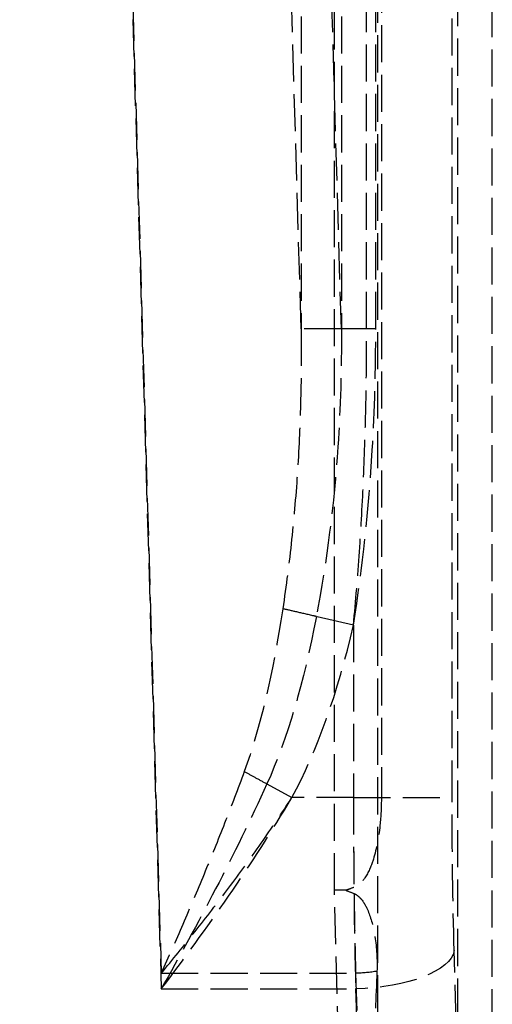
# Model space of a CAD drawing. Header units: millimetres. Extents: x 0 to 512, y -16 to 500.
# Tile 18 of 22: x 464 to 484, y 7 to 47. Entities that reach past the tile are written whole.
import ezdxf

# ---------------------------------------------------------------- set-up
doc = ezdxf.new("R2010")
doc.units = ezdxf.units.MM
doc.header["$LTSCALE"] = 10
doc.linetypes.add('ALLCAD_Strich', pattern=[0.2, 0.15, -0.05])
doc.layers.add('BESCH_KONT_sich_schn_grun_2d', color=10, linetype='Continuous')

msp = doc.modelspace()

# ---------------------------------------------------------------- linework, layer by layer
at = {"layer": 'BESCH_KONT_sich_schn_grun_2d', "linetype": 'ALLCAD_Strich'}
for p, q in [((483.5, 0), (483.5, 500)), ((478.859, 490.073), (478.859, 3.736)), ((482.101, 2.438), (482.101, 484.768)), ((477.114, 11.504), (477.114, 222.381)), ((479.011, 218.481), (479.011, 15.254)), ((481.872, 15.254), (481.872, 218.481)), ((475.767, 212.84), (475.767, 34.204)), ((477.393, 212.84), (477.393, 34.204)), ((478.416, 34.204), (478.416, 212.84)), ((478.783, 34.204), (478.783, 212.84)), ((475.767, 34.204), (470.733, 205.743)), ((477.393, 34.204), (472.359, 205.743)), ((464.379, 203.278), (470.105, 8.145)), ((464.379, 202.647), (470.105, 7.515)), ((477.393, 34.204), (475.767, 34.204)), ((478.783, 34.204), (477.393, 34.204)), ((477.882, 22.227), (476.381, 22.573)), ((477.882, 22.227), (477.882, 15.254)), ((474.381, 15.805), (475.393, 15.254)), ((477.882, 15.254), (475.393, 15.254)), ((477.882, 15.254), (481.872, 15.254)), ((477.281, 5.321), (477.114, 11.504)), ((477.571, 11.504), (477.114, 11.504)), ((482.044, 6.184), (481.959, 9.063)), ((470.105, 8.145), (477.969, 8.145)), ((477.969, 8.145), (478.054, 5.267)), ((470.105, 7.515), (477.969, 7.515)), ((477.969, 7.515), (478.054, 4.637))]:
    msp.add_line(p, q, dxfattribs=at)
at = {"layer": 'BESCH_KONT_sich_schn_grun_2d', "linetype": 'ALLCAD_Strich', "extrusion": (0, 0, -1)}
for centre, major_axis, ratio, start_param, end_param in [((469.355, 36.189), (0.704, -23.995), 0.265352, -0.975472, -0.586274), ((469.355, 36.189), (0.723, -24.626), 0.324723, -0.975472, -0.586274), ((482.991, 15.254), (0, 16), 0.069927, -1.968165, -1.570796), ((220.4, 15.254), (262.703, 0), 0.069927, 0.199284, 0.205588), ((199.532, 15.254), (281.89, -6.686), 0.060698, -0.166936, -0.159534), ((477.969, 9.063), (3.998, 0.117), 0.386852, 0.075718, 1.582149), ((477.969, 9.063), (-2.369, -0.07), 0.386852, -1.932599, -1.559444), ((475.894, 79.769), (2.14, -78.979), 0.029913, -0.43671, -0.339553)]:
    msp.add_ellipse(centre, major_axis=major_axis, ratio=ratio, start_param=start_param, end_param=end_param, dxfattribs=at)
at = {"layer": 'BESCH_KONT_sich_schn_grun_2d', "linetype": 'ALLCAD_Strich'}
for centre, major_axis, ratio, start_param, end_param in [((469.355, 36.189), (0.743, -25.322), 0.386852, 0.586274, 0.975472), ((479.001, 15.254), (0, -20), 0.055941, -1.570796, -1.173428), ((479.001, 15.254), (0, -18.37), 0.060905, -1.570796, -1.371513), ((479.001, 15.254), (0, -18.37), 0.060905, -1.357806, -1.173428)]:
    msp.add_ellipse(centre, major_axis=major_axis, ratio=ratio, start_param=start_param, end_param=end_param, dxfattribs=at)
for points, knots in [([(475.767, 34.204), (475.776, 33.253), (475.769, 32.304), (475.722, 30.408), (475.681, 29.462), (475.621, 28.517), (475.56, 27.572), (475.481, 26.629), (475.281, 24.75), (475.16, 23.814), (475.021, 22.887)], [7.365518, 7.365518, 7.365518, 7.365518, 7.667491, 7.667491, 7.969464, 7.969464, 7.969464, 8.271437, 8.271437, 8.57341, 8.57341, 8.57341, 8.57341]), ([(477.393, 34.204), (477.401, 32.61), (477.357, 31.02), (477.099, 27.131), (476.808, 24.829), (476.381, 22.573)], [7.365518, 7.365518, 7.365518, 7.365518, 7.85853, 7.85853, 8.57341, 8.57341, 8.57341, 8.57341]), ([(477.882, 22.227), (478.252, 24.549), (478.507, 26.923), (478.74, 30.928), (478.783, 32.565), (478.783, 34.204)], [-8.57341, -8.57341, -8.57341, -8.57341, -7.85853, -7.85853, -7.365518, -7.365518, -7.365518, -7.365518]), ([(477.882, 22.227), (477.974, 23.208), (478.056, 24.199), (478.192, 26.19), (478.248, 27.189), (478.291, 28.19), (478.334, 29.191), (478.366, 30.192), (478.406, 32.197), (478.416, 33.2), (478.416, 34.204)], [-8.57341, -8.57341, -8.57341, -8.57341, -8.271437, -8.271437, -7.969464, -7.969464, -7.969464, -7.667491, -7.667491, -7.365518, -7.365518, -7.365518, -7.365518]), ([(476.381, 22.573), (476.333, 22.584), (476.034, 22.654), (475.528, 22.77), (475.169, 22.853), (475.021, 22.887)], [-0.546553, -0.546553, -0.546553, -0.546553, -0.5, -0.25, 0, 0, 0, 0]), ([(473.464, 16.304), (473.209, 15.607), (472.944, 14.91), (472.399, 13.525), (472.12, 12.835), (471.836, 12.152), (471.552, 11.469), (471.264, 10.791), (470.686, 9.454), (470.395, 8.794), (470.105, 8.145)], [0, 0, 0, 0, 0.252523, 0.252523, 0.505046, 0.505046, 0.505046, 0.757569, 0.757569, 1.010092, 1.010092, 1.010092, 1.010092]), ([(473.464, 16.304), (473.598, 16.231), (473.886, 16.074), (474.208, 15.899), (474.376, 15.807), (474.381, 15.805)], [0, 0, 0, 0, 0.25, 0.5, 0.5068447, 0.5068447, 0.5068447, 0.5068447]), ([(474.381, 15.805), (473.731, 14.371), (473.03, 12.949), (471.585, 10.171), (470.842, 8.815), (470.105, 7.515)], [0, 0, 0, 0, 0.505046, 0.505046, 1.010092, 1.010092, 1.010092, 1.010092]), ([(470.105, 7.515), (471.016, 8.712), (471.936, 9.969), (473.722, 12.562), (474.589, 13.898), (475.393, 15.254)], [-1.010092, -1.010092, -1.010092, -1.010092, -0.505046, -0.505046, 0, 0, 0, 0]), ([(470.105, 8.145), (470.561, 8.695), (471.018, 9.259), (471.929, 10.409), (472.382, 10.995), (472.829, 11.59), (473.275, 12.186), (473.715, 12.79), (474.573, 14.013), (474.991, 14.631), (475.393, 15.254)], [-1.010092, -1.010092, -1.010092, -1.010092, -0.757569, -0.757569, -0.505046, -0.505046, -0.505046, -0.252523, -0.252523, 0, 0, 0, 0]), ([(479.011, 15.254), (479.011, 14.883), (478.993, 14.503), (478.898, 13.595), (478.801, 13.098), (478.597, 12.488), (478.493, 12.223), (478.275, 11.9), (478.193, 11.803), (478.04, 11.681), (477.975, 11.642), (477.904, 11.618)], [-0.4251674, -0.4251674, -0.4251674, -0.4251674, -0.3087785, -0.3087785, -0.1392243, -0.1392243, -0.058729, -0.058729, -0.0225877, -0.0225877, 0, 0, 0, 0]), ([(477.907, 11.371), (477.959, 11.35), (478.008, 11.32), (478.101, 11.248), (478.145, 11.203), (478.317, 11.002), (478.412, 10.808), (478.594, 10.377), (478.688, 10.023), (478.823, 9.176), (478.85, 8.69), (478.833, 8.23)], [-0.3744054, -0.3744054, -0.3744054, -0.3744054, -0.3574209, -0.3574209, -0.3383603, -0.3383603, -0.275518, -0.275518, -0.1482017, -0.1482017, 0, 0, 0, 0])]:
    msp.add_open_spline(points, degree=3, knots=knots, dxfattribs=at)

doc.saveas('drawing.dxf')
